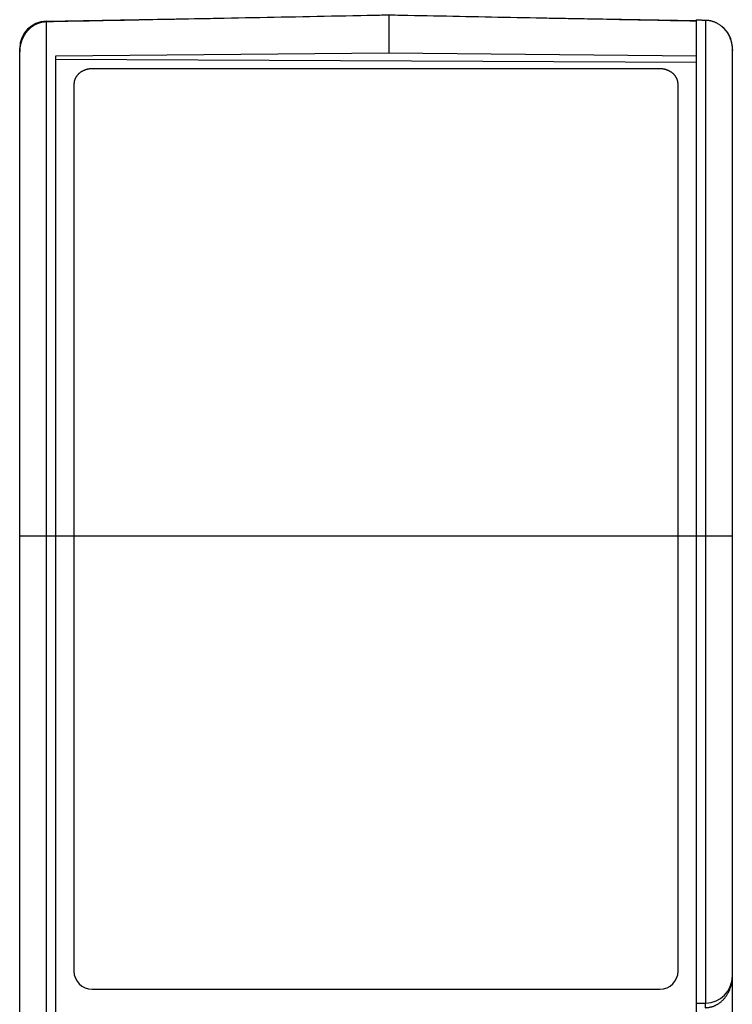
# Model space of a CAD drawing. Header units: inches. Extents: x 0 to 22, y 0 to 17.
# Tile 12 of 59: x 4.4 to 5.2, y 12.3 to 13.4. Entities that reach past the tile are written whole.
import ezdxf

# ---------------------------------------------------------------- set-up
doc = ezdxf.new("R2010")
doc.units = ezdxf.units.IN
doc.header["$LTSCALE"] = 1.21
doc.header["$MEASUREMENT"] = 0
doc.layers.get('0').update_dxf_attribs({"linetype": 'CONTINUOUS'})

msp = doc.modelspace()

# ---------------------------------------------------------------- linework, layer by layer
at = {"color": 7, "linetype": 'CONTINUOUS'}
for p, q in [((4.4027, 13.3581), (4.7712, 13.3646)), ((4.7812, 13.3648), (4.7812, 13.3231)), ((4.7912, 13.3646), (5.1212, 13.3588)), ((5.1212, 13.3595), (5.1212, 12.2564)), ((5.1314, 13.3594), (5.1314, 12.2732)), ((4.4027, 12.2286), (4.4027, 13.3581)), ((4.3732, 7.3844), (4.3732, 13.3281)), ((5.1612, 7.3839), (5.1612, 13.3286)), ((4.4132, 13.3197), (4.7812, 13.3231)), ((4.4132, 12.2442), (4.4132, 13.3197)), ((5.1212, 13.3125), (4.4132, 13.3158)), ((4.7812, 13.3231), (5.1212, 13.32)), ((5.0812, 13.3055), (4.4532, 13.3055)), ((4.4332, 13.2883), (4.4332, 12.3087)), ((5.1012, 12.3087), (5.1012, 13.2883)), ((4.3732, 12.7897), (5.1612, 12.7897)), ((4.4532, 12.2888), (5.0812, 12.2888)), ((5.1212, 12.2731), (5.1314, 12.2732))]:
    msp.add_line(p, q, dxfattribs=at)
for centre, radius, start, end in [((4.4032, 13.3281), 0.03, 91, 180), ((5.1312, 13.3286), 0.03, 0, 52.5111), ((4.4532, 12.3087), 0.02, 180, 270), ((5.0812, 12.3087), 0.02, 270, 360), ((5.1312, 12.3032), 0.03, 271, 360)]:
    msp.add_arc(centre, radius, start, end, dxfattribs=at)
for points, knots in [([(4.7812, 13.3648), (4.739, 13.3639), (4.6547, 13.3623), (4.5286, 13.3598), (4.4446, 13.3582), (4.4027, 13.3574)], [0, 0, 0, 0, 0.334392, 0.667726, 1, 1, 1, 1]), ([(5.1212, 13.3581), (5.0835, 13.3589), (5.0081, 13.3603), (4.8947, 13.3625), (4.8191, 13.364), (4.7812, 13.3648)], [0, 0, 0, 0, 0.332382, 0.665716, 1, 1, 1, 1]), ([(5.1212, 13.3595), (5.1216, 13.3595), (5.1224, 13.3595), (5.1236, 13.3595), (5.1249, 13.3595), (5.1261, 13.3595), (5.1274, 13.3594), (5.1287, 13.3594), (5.1301, 13.3594), (5.131, 13.3594), (5.1314, 13.3594)], [0, 0, 0, 0, 0.120642, 0.239743, 0.358695, 0.478893, 0.602155, 0.730976, 0.867192, 1, 1, 1, 1]), ([(5.1317, 13.3594), (5.132, 13.3594), (5.1326, 13.3593), (5.1336, 13.3593), (5.1345, 13.3592), (5.1355, 13.359), (5.1364, 13.3589), (5.1374, 13.3587), (5.1383, 13.3584), (5.1392, 13.3581), (5.1401, 13.3578), (5.1411, 13.3575), (5.1422, 13.3571), (5.1433, 13.3565), (5.1444, 13.356), (5.1455, 13.3553), (5.1467, 13.3546), (5.1477, 13.3538), (5.1488, 13.353), (5.1498, 13.3521), (5.1508, 13.3512), (5.1518, 13.3502), (5.1528, 13.3491), (5.1537, 13.348), (5.1546, 13.3469), (5.1554, 13.3456), (5.1562, 13.3444), (5.157, 13.343), (5.1577, 13.3416), (5.1583, 13.3402), (5.1589, 13.3387), (5.1594, 13.3372), (5.1599, 13.3357), (5.1603, 13.3341), (5.1606, 13.3325), (5.1609, 13.3309), (5.161, 13.3292), (5.1612, 13.3276), (5.1612, 13.3265), (5.1612, 13.3259)], [0, 0, 0, 0, 0.017991, 0.038136, 0.057847, 0.077221, 0.09653, 0.115816, 0.13508, 0.154369, 0.17414, 0.195043, 0.217718, 0.242384, 0.268487, 0.295385, 0.322451, 0.349452, 0.376553, 0.403929, 0.431758, 0.460138, 0.489004, 0.518281, 0.547966, 0.578072, 0.60858, 0.639499, 0.670844, 0.702562, 0.734623, 0.767031, 0.799732, 0.832687, 0.865886, 0.899257, 0.932753, 0.966353, 1, 1, 1, 1]), ([(4.4027, 13.3574), (4.4023, 13.3574), (4.4014, 13.3573), (4.4002, 13.3572), (4.399, 13.3571), (4.3978, 13.3569), (4.3966, 13.3566), (4.3954, 13.3562), (4.3942, 13.3559), (4.393, 13.3554), (4.3918, 13.3549), (4.3906, 13.3543), (4.3895, 13.3537), (4.3883, 13.353), (4.3872, 13.3523), (4.3861, 13.3515), (4.385, 13.3506), (4.384, 13.3497), (4.383, 13.3487), (4.382, 13.3476), (4.381, 13.3465), (4.3801, 13.3453), (4.3792, 13.3441), (4.3784, 13.3428), (4.3776, 13.3415), (4.3769, 13.3401), (4.3762, 13.3386), (4.3756, 13.3371), (4.375, 13.3356), (4.3745, 13.334), (4.3741, 13.3324), (4.3738, 13.3308), (4.3735, 13.3291), (4.3733, 13.3274), (4.3732, 13.3257), (4.3732, 13.3246), (4.3732, 13.3241)], [0, 0, 0, 0, 0.024837, 0.049744, 0.074721, 0.09978, 0.124999, 0.150395, 0.175967, 0.201763, 0.227836, 0.254182, 0.280818, 0.307809, 0.335154, 0.362857, 0.390974, 0.419505, 0.448447, 0.477842, 0.507672, 0.537934, 0.568665, 0.599836, 0.631413, 0.663389, 0.695796, 0.728584, 0.761693, 0.795121, 0.828849, 0.862802, 0.896914, 0.931184, 0.965567, 1, 1, 1, 1]), ([(4.4532, 13.3055), (4.4528, 13.3055), (4.4522, 13.3055), (4.4512, 13.3054), (4.4502, 13.3053), (4.4492, 13.3052), (4.4482, 13.305), (4.4472, 13.3047), (4.4462, 13.3045), (4.4453, 13.3041), (4.4444, 13.3038), (4.4435, 13.3034), (4.4426, 13.3029), (4.4418, 13.3024), (4.4409, 13.3019), (4.4402, 13.3014), (4.4394, 13.3008), (4.4387, 13.3002), (4.438, 13.2995), (4.4374, 13.2989), (4.4368, 13.2982), (4.4362, 13.2974), (4.4357, 13.2967), (4.4352, 13.2959), (4.4348, 13.2951), (4.4344, 13.2943), (4.4341, 13.2935), (4.4338, 13.2926), (4.4336, 13.2918), (4.4334, 13.2909), (4.4333, 13.29), (4.4332, 13.2892), (4.4332, 13.2886), (4.4332, 13.2883)], [0, 0, 0, 0, 0.034599, 0.069187, 0.103707, 0.138176, 0.172545, 0.206792, 0.240923, 0.274879, 0.308677, 0.342289, 0.375681, 0.40888, 0.441838, 0.474569, 0.507071, 0.539313, 0.571334, 0.603106, 0.634641, 0.665964, 0.697052, 0.727954, 0.758665, 0.789193, 0.819589, 0.849838, 0.879987, 0.910058, 0.940054, 0.970036, 1, 1, 1, 1]), ([(5.1012, 13.2883), (5.1012, 13.2886), (5.1012, 13.2892), (5.1011, 13.29), (5.101, 13.2909), (5.1008, 13.2918), (5.1006, 13.2926), (5.1003, 13.2935), (5.0999, 13.2943), (5.0996, 13.2951), (5.0991, 13.2959), (5.0987, 13.2967), (5.0982, 13.2974), (5.0976, 13.2982), (5.097, 13.2989), (5.0964, 13.2995), (5.0957, 13.3002), (5.095, 13.3008), (5.0942, 13.3014), (5.0934, 13.3019), (5.0926, 13.3024), (5.0918, 13.3029), (5.0909, 13.3034), (5.09, 13.3038), (5.0891, 13.3041), (5.0881, 13.3045), (5.0872, 13.3047), (5.0862, 13.305), (5.0852, 13.3052), (5.0842, 13.3053), (5.0832, 13.3054), (5.0822, 13.3055), (5.0815, 13.3055), (5.0812, 13.3055)], [0, 0, 0, 0, 0.029964, 0.059946, 0.089942, 0.120013, 0.150162, 0.180411, 0.210807, 0.241335, 0.272046, 0.302948, 0.334036, 0.365359, 0.396894, 0.428666, 0.460687, 0.492929, 0.525431, 0.558162, 0.59112, 0.624319, 0.657711, 0.691323, 0.725121, 0.759077, 0.793208, 0.827455, 0.861824, 0.896293, 0.930813, 0.965401, 1, 1, 1, 1]), ([(5.1317, 12.2682), (5.132, 12.2682), (5.1327, 12.2683), (5.1337, 12.2684), (5.1348, 12.2685), (5.1358, 12.2686), (5.1368, 12.2689), (5.1379, 12.2691), (5.1389, 12.2694), (5.1399, 12.2697), (5.1409, 12.2701), (5.1419, 12.2705), (5.143, 12.271), (5.144, 12.2716), (5.1451, 12.2722), (5.1461, 12.2729), (5.1472, 12.2736), (5.1482, 12.2744), (5.1492, 12.2753), (5.1503, 12.2762), (5.1513, 12.2772), (5.1523, 12.2783), (5.1532, 12.2795), (5.1542, 12.2807), (5.1551, 12.282), (5.1559, 12.2834), (5.1568, 12.2849), (5.1576, 12.2865), (5.1583, 12.2882), (5.1589, 12.2899), (5.1595, 12.2916), (5.16, 12.2935), (5.1604, 12.2954), (5.1608, 12.2973), (5.161, 12.2993), (5.1612, 12.3012), (5.1612, 12.3026), (5.1612, 12.3032)], [0, 0, 0, 0, 0.020585, 0.040969, 0.061449, 0.082026, 0.102701, 0.123474, 0.144379, 0.165522, 0.187025, 0.209009, 0.231587, 0.254828, 0.278734, 0.303302, 0.328536, 0.354438, 0.381021, 0.40834, 0.436465, 0.465465, 0.495388, 0.526257, 0.55808, 0.590863, 0.624576, 0.659167, 0.694587, 0.730789, 0.767727, 0.805352, 0.843567, 0.882257, 0.921304, 0.960593, 1, 1, 1, 1]), ([(5.1317, 12.2682), (5.1317, 12.2684), (5.1317, 12.2686), (5.1317, 12.2689), (5.1317, 12.2693), (5.1317, 12.2696), (5.1317, 12.27), (5.1317, 12.2703), (5.1317, 12.2706), (5.1317, 12.2709), (5.1317, 12.2712), (5.1317, 12.2715), (5.1317, 12.2718), (5.1317, 12.272), (5.1317, 12.2722), (5.1317, 12.2724), (5.1317, 12.2726), (5.1317, 12.2728), (5.1317, 12.2729), (5.1317, 12.273), (5.1317, 12.2731), (5.1317, 12.2732), (5.1317, 12.2732), (5.1317, 12.2732), (5.1317, 12.2732)], [0, 0, 0, 0, 0.071247, 0.142129, 0.212288, 0.281367, 0.349017, 0.414895, 0.478666, 0.540007, 0.598606, 0.654165, 0.706399, 0.755043, 0.799847, 0.840582, 0.877038, 0.909028, 0.936389, 0.95898, 0.97669, 0.989433, 0.997169, 1, 1, 1, 1])]:
    msp.add_open_spline(points, degree=3, knots=knots, dxfattribs=at)

doc.saveas('drawing.dxf')
